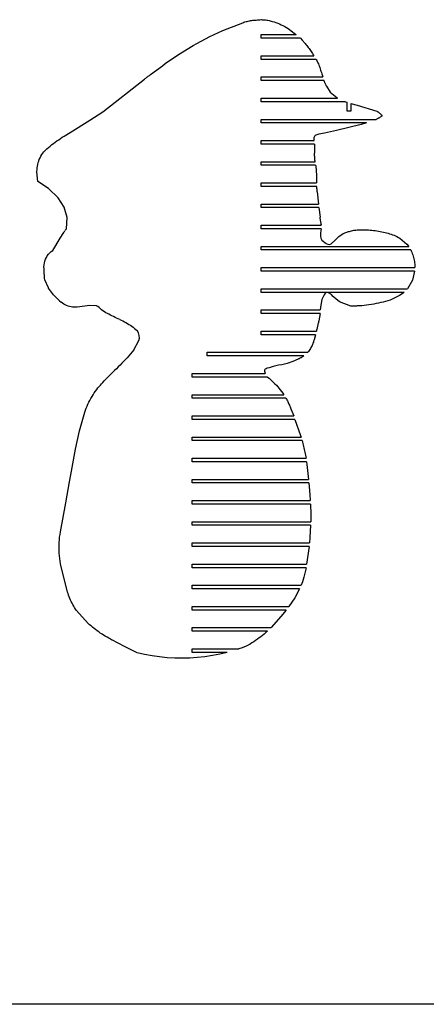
# Model space of a CAD drawing. Extents: x -170 to 170, y -270 to 270.
# Tile 2 of 31: x -98 to -54, y -270 to -166. Entities that reach past the tile are written whole.
import ezdxf

# ---------------------------------------------------------------- set-up
doc = ezdxf.new("R2010")
doc.units = 0
doc.header["$MEASUREMENT"] = 0
doc.layers.get('0').update_dxf_attribs({"linetype": 'CONTINUOUS'})

msp = doc.modelspace()

# ---------------------------------------------------------------- linework, layer by layer
for p, q in [((-76.02, -166.66), (-73.92, -165.82)), ((-73.92, -165.82), (-73.81, -165.78)), ((-73.81, -165.78), (-73.69, -165.74)), ((-73.69, -165.74), (-73.57, -165.71)), ((-73.57, -165.71), (-73.45, -165.68)), ((-73.45, -165.68), (-73.33, -165.65)), ((-73.33, -165.65), (-73.21, -165.63)), ((-73.21, -165.63), (-73.09, -165.6)), ((-73.09, -165.6), (-72.97, -165.58)), ((-72.97, -165.58), (-72.84, -165.57)), ((-72.84, -165.57), (-72.72, -165.55)), ((-72.72, -165.55), (-72.6, -165.54)), ((-72.6, -165.54), (-72.48, -165.54)), ((-72.48, -165.54), (-72.35, -165.52)), ((-72.35, -165.52), (-72.23, -165.51)), ((-72.23, -165.51), (-72.11, -165.51)), ((-72.11, -165.51), (-71.98, -165.5)), ((-71.98, -165.5), (-71.86, -165.51)), ((-71.86, -165.51), (-71.74, -165.51)), ((-71.74, -165.51), (-71.61, -165.52)), ((-71.61, -165.52), (-71.49, -165.53)), ((-71.49, -165.53), (-71.37, -165.55)), ((-71.37, -165.55), (-71.25, -165.57)), ((-71.25, -165.57), (-71.13, -165.6)), ((-71.13, -165.6), (-71.01, -165.63)), ((-71.01, -165.63), (-70.8, -165.68)), ((-70.8, -165.68), (-70.6, -165.73)), ((-70.6, -165.73), (-70.41, -165.8)), ((-70.41, -165.8), (-70.21, -165.87)), ((-70.21, -165.87), (-70.02, -165.95)), ((-70.02, -165.95), (-69.83, -166.04)), ((-69.83, -166.04), (-69.65, -166.13)), ((-69.65, -166.13), (-69.46, -166.23)), ((-69.46, -166.23), (-69.29, -166.33)), ((-78.78, -168.03), (-77.43, -167.3)), ((-77.43, -167.3), (-76.02, -166.66)), ((-71.96, -167.47), (-71.96, -167.09)), ((-71.96, -167.09), (-68.24, -167.09)), ((-69.29, -166.33), (-69.11, -166.45)), ((-69.11, -166.45), (-68.94, -166.56)), ((-68.94, -166.56), (-68.77, -166.69)), ((-68.77, -166.69), (-68.32, -167.03)), ((-68.32, -167.03), (-68.24, -167.09)), ((-80.73, -169.21), (-79.17, -168.25)), ((-79.17, -168.25), (-78.78, -168.03)), ((-67.8, -167.47), (-71.96, -167.47)), ((-67.8, -167.47), (-67.61, -167.68)), ((-67.61, -167.68), (-67.3, -168.05)), ((-67.3, -168.05), (-67.21, -168.15)), ((-67.21, -168.15), (-67.12, -168.25)), ((-67.12, -168.25), (-67.04, -168.35)), ((-67.04, -168.35), (-66.96, -168.46)), ((-82.15, -170.17), (-80.73, -169.21)), ((-71.96, -169.72), (-71.96, -169.34)), ((-71.96, -169.34), (-66.36, -169.34)), ((-66.96, -168.46), (-66.88, -168.56)), ((-66.88, -168.56), (-66.8, -168.67)), ((-66.8, -168.67), (-66.72, -168.78)), ((-66.72, -168.78), (-66.64, -168.89)), ((-66.64, -168.89), (-66.57, -169)), ((-66.57, -169), (-66.5, -169.11)), ((-66.5, -169.11), (-66.43, -169.23)), ((-66.43, -169.23), (-66.36, -169.34)), ((-83.73, -171.34), (-82.46, -170.4)), ((-82.46, -170.4), (-82.15, -170.17)), ((-66.12, -169.72), (-71.96, -169.72)), ((-66.12, -169.72), (-66.06, -169.84)), ((-66.06, -169.84), (-66, -169.96)), ((-66, -169.96), (-65.94, -170.09)), ((-65.94, -170.09), (-65.89, -170.21)), ((-65.89, -170.21), (-65.83, -170.34)), ((-65.83, -170.34), (-65.78, -170.47)), ((-65.78, -170.47), (-65.74, -170.59)), ((-84.05, -171.58), (-84, -171.54)), ((-84, -171.54), (-83.95, -171.5)), ((-83.95, -171.5), (-83.89, -171.46)), ((-83.89, -171.46), (-83.84, -171.42)), ((-83.84, -171.42), (-83.79, -171.38)), ((-83.79, -171.38), (-83.73, -171.34)), ((-65.74, -170.59), (-65.69, -170.72)), ((-65.69, -170.72), (-65.65, -170.85)), ((-65.65, -170.85), (-65.61, -170.98)), ((-65.61, -170.98), (-65.57, -171.11)), ((-65.57, -171.11), (-65.53, -171.24)), ((-65.53, -171.24), (-65.41, -171.59)), ((-88.8, -175.29), (-84.37, -171.82)), ((-84.37, -171.82), (-84.32, -171.78)), ((-84.32, -171.78), (-84.27, -171.74)), ((-84.27, -171.74), (-84.21, -171.7)), ((-84.21, -171.7), (-84.16, -171.66)), ((-84.16, -171.66), (-84.11, -171.62)), ((-84.11, -171.62), (-84.05, -171.58)), ((-71.96, -171.97), (-71.96, -171.59)), ((-71.96, -171.59), (-65.41, -171.59)), ((-65.28, -171.97), (-71.96, -171.97)), ((-65.26, -172.02), (-65.28, -171.97)), ((-65.25, -172.07), (-65.26, -172.02)), ((-65.23, -172.12), (-65.25, -172.07)), ((-65.21, -172.17), (-65.23, -172.12)), ((-65.19, -172.22), (-65.21, -172.17)), ((-65.16, -172.27), (-65.19, -172.22)), ((-65.14, -172.32), (-65.16, -172.27)), ((-65.12, -172.37), (-65.14, -172.32)), ((-65.1, -172.42), (-65.12, -172.37)), ((-65.07, -172.47), (-65.1, -172.42)), ((-65.05, -172.52), (-65.07, -172.47)), ((-65.02, -172.57), (-65.05, -172.52)), ((-65.02, -172.57), (-64.62, -173.21)), ((-64.62, -173.21), (-63.94, -173.78)), ((-71.96, -174.22), (-71.96, -173.84)), ((-71.96, -173.84), (-63.84, -173.84)), ((-63.01, -174.22), (-71.96, -174.22)), ((-63.94, -173.78), (-63.84, -173.84)), ((-63.01, -174.22), (-62.82, -174.28)), ((-62.82, -175.21), (-62.82, -174.28)), ((-62.45, -174.4), (-62.45, -175.21)), ((-62.45, -174.4), (-61.77, -174.59)), ((-61.77, -174.59), (-59.69, -175.21)), ((-90.15, -176.17), (-88.8, -175.29)), ((-62.45, -175.21), (-62.82, -175.21)), ((-59.69, -175.21), (-59.64, -175.24)), ((-59.64, -175.24), (-59.58, -175.28)), ((-59.58, -175.28), (-59.53, -175.31)), ((-59.53, -175.31), (-59.48, -175.35)), ((-59.48, -175.35), (-59.43, -175.39)), ((-59.43, -175.39), (-59.38, -175.43)), ((-59.38, -175.43), (-59.33, -175.47)), ((-59.33, -175.47), (-59.28, -175.51)), ((-59.28, -175.51), (-59.24, -175.56)), ((-59.24, -175.56), (-59.19, -175.61)), ((-59.19, -175.61), (-59.15, -175.66)), ((-59.11, -175.71), (-59.16, -175.75)), ((-59.15, -175.66), (-59.11, -175.71)), ((-92.27, -177.49), (-90.15, -176.17)), ((-71.96, -176.09), (-59.74, -176.09)), ((-71.96, -176.47), (-71.96, -176.09)), ((-60.77, -176.47), (-71.96, -176.47)), ((-61.33, -176.64), (-63.95, -177.27)), ((-60.77, -176.47), (-61.33, -176.64)), ((-59.68, -176.07), (-59.74, -176.09)), ((-59.63, -176.04), (-59.68, -176.07)), ((-59.57, -176.01), (-59.63, -176.04)), ((-59.52, -175.98), (-59.57, -176.01)), ((-59.46, -175.95), (-59.52, -175.98)), ((-59.41, -175.92), (-59.46, -175.95)), ((-59.36, -175.89), (-59.41, -175.92)), ((-59.31, -175.86), (-59.36, -175.89)), ((-59.26, -175.82), (-59.31, -175.86)), ((-59.21, -175.78), (-59.26, -175.82)), ((-59.16, -175.75), (-59.21, -175.78)), ((-92.89, -177.89), (-92.27, -177.49)), ((-66.21, -177.8), (-66.26, -177.85)), ((-66.14, -177.76), (-66.21, -177.8)), ((-65.85, -177.68), (-66.14, -177.76)), ((-65.25, -177.56), (-65.85, -177.68)), ((-63.95, -177.27), (-65.25, -177.56)), ((-94.38, -178.93), (-94.2, -178.78)), ((-94.2, -178.78), (-94.02, -178.64)), ((-94.02, -178.64), (-93.84, -178.51)), ((-93.84, -178.51), (-93.66, -178.38)), ((-93.66, -178.38), (-93.47, -178.25)), ((-93.47, -178.25), (-93.28, -178.12)), ((-93.28, -178.12), (-93.09, -178)), ((-93.09, -178), (-92.89, -177.89)), ((-71.96, -178.72), (-71.96, -178.34)), ((-71.96, -178.34), (-66.32, -178.34)), ((-66.3, -178.72), (-71.96, -178.72)), ((-66.34, -178.01), (-66.33, -177.98)), ((-66.34, -178.04), (-66.34, -178.01)), ((-66.34, -178.07), (-66.34, -178.04)), ((-66.34, -178.1), (-66.34, -178.07)), ((-66.34, -178.13), (-66.34, -178.1)), ((-66.34, -178.16), (-66.34, -178.13)), ((-66.34, -178.19), (-66.34, -178.16)), ((-66.34, -178.22), (-66.34, -178.19)), ((-66.33, -178.25), (-66.34, -178.22)), ((-66.26, -177.85), (-66.33, -177.98)), ((-66.33, -178.28), (-66.33, -178.25)), ((-66.32, -178.31), (-66.33, -178.28)), ((-66.32, -178.34), (-66.32, -178.31)), ((-66.3, -178.72), (-66.31, -179.11)), ((-95.36, -180), (-95.27, -179.84)), ((-95.27, -179.84), (-95.17, -179.69)), ((-95.17, -179.69), (-95.05, -179.54)), ((-95.05, -179.54), (-94.89, -179.38)), ((-94.89, -179.38), (-94.72, -179.23)), ((-94.72, -179.23), (-94.55, -179.07)), ((-94.55, -179.07), (-94.38, -178.93)), ((-66.31, -179.11), (-66.3, -179.67)), ((-66.3, -179.75), (-66.3, -179.67)), ((-66.29, -179.82), (-66.3, -179.75)), ((-66.29, -179.9), (-66.29, -179.82)), ((-66.29, -179.98), (-66.29, -179.9)), ((-95.73, -181.06), (-95.69, -180.88)), ((-95.69, -180.88), (-95.65, -180.69)), ((-95.65, -180.69), (-95.59, -180.52)), ((-95.59, -180.52), (-95.53, -180.34)), ((-95.53, -180.34), (-95.45, -180.17)), ((-95.45, -180.17), (-95.36, -180)), ((-71.96, -180.97), (-71.96, -180.59)), ((-71.96, -180.59), (-66.23, -180.59)), ((-66.28, -180.06), (-66.29, -179.98)), ((-66.27, -180.13), (-66.28, -180.06)), ((-66.27, -180.21), (-66.27, -180.13)), ((-66.26, -180.29), (-66.27, -180.21)), ((-66.25, -180.36), (-66.26, -180.29)), ((-66.25, -180.44), (-66.25, -180.36)), ((-66.24, -180.52), (-66.25, -180.44)), ((-66.23, -180.59), (-66.24, -180.52)), ((-95.78, -181.62), (-95.77, -181.43)), ((-95.78, -181.67), (-95.78, -181.62)), ((-95.7, -182.68), (-95.78, -181.67)), ((-95.77, -181.43), (-95.76, -181.24)), ((-95.76, -181.24), (-95.73, -181.06)), ((-66.18, -180.97), (-71.96, -180.97)), ((-66.18, -180.97), (-66.17, -181.08)), ((-66.17, -181.08), (-66.1, -182.01)), ((-66.1, -182.01), (-66.1, -182.24)), ((-94.56, -183.42), (-95.7, -182.68)), ((-71.96, -183.22), (-71.96, -182.84)), ((-71.96, -182.84), (-66.08, -182.84)), ((-66.1, -182.24), (-66.08, -182.77)), ((-66.08, -182.77), (-66.08, -182.84)), ((-93.53, -184.42), (-94.56, -183.42)), ((-66.06, -183.22), (-71.96, -183.22)), ((-66.06, -183.27), (-66.06, -183.22)), ((-66.05, -183.32), (-66.06, -183.27)), ((-66.05, -183.37), (-66.05, -183.32)), ((-66.04, -183.41), (-66.05, -183.37)), ((-66.04, -183.46), (-66.04, -183.41)), ((-66.03, -183.51), (-66.04, -183.46)), ((-66.03, -183.56), (-66.03, -183.51)), ((-66.02, -183.61), (-66.03, -183.56)), ((-66.02, -183.66), (-66.02, -183.61)), ((-66.01, -183.71), (-66.02, -183.66)), ((-66.01, -183.76), (-66.01, -183.71)), ((-66, -183.8), (-66.01, -183.76)), ((-66, -183.8), (-65.88, -185.09)), ((-92.89, -185.41), (-93.53, -184.42)), ((-71.96, -185.09), (-65.88, -185.09)), ((-71.96, -185.47), (-71.96, -185.09)), ((-92.56, -186.52), (-92.89, -185.41)), ((-65.84, -185.47), (-71.96, -185.47)), ((-65.84, -185.47), (-65.71, -186.47)), ((-92.65, -187.71), (-92.56, -186.52)), ((-65.7, -186.53), (-65.71, -186.47)), ((-65.69, -186.6), (-65.7, -186.53)), ((-65.68, -186.67), (-65.69, -186.6)), ((-65.67, -186.73), (-65.68, -186.67)), ((-65.66, -186.8), (-65.67, -186.73)), ((-65.65, -186.87), (-65.66, -186.8)), ((-65.64, -186.93), (-65.65, -186.87)), ((-65.63, -187), (-65.64, -186.93)), ((-65.62, -187.06), (-65.63, -187)), ((-65.6, -187.13), (-65.62, -187.06)), ((-65.59, -187.2), (-65.6, -187.13)), ((-65.58, -187.26), (-65.59, -187.2)), ((-93.32, -188.7), (-92.93, -188.12)), ((-92.93, -188.12), (-92.91, -188.09)), ((-92.86, -188.02), (-92.91, -188.09)), ((-92.86, -188.02), (-92.82, -187.95)), ((-92.77, -187.88), (-92.82, -187.95)), ((-92.72, -187.81), (-92.77, -187.88)), ((-92.72, -187.81), (-92.67, -187.74)), ((-92.67, -187.74), (-92.65, -187.71)), ((-71.96, -187.34), (-65.58, -187.34)), ((-71.96, -187.72), (-71.96, -187.34)), ((-65.6, -187.72), (-71.96, -187.72)), ((-65.65, -188.16), (-65.67, -188.5)), ((-65.6, -187.72), (-65.65, -188.16)), ((-65.58, -187.26), (-65.58, -187.34)), ((-63.72, -188.53), (-63.27, -188.22)), ((-63.27, -188.22), (-62.7, -188.02)), ((-62.7, -188.02), (-62.59, -187.99)), ((-62.59, -187.99), (-62.47, -187.96)), ((-62.47, -187.96), (-62.36, -187.93)), ((-62.36, -187.93), (-62.24, -187.91)), ((-62.24, -187.91), (-62.12, -187.88)), ((-62.12, -187.88), (-62.01, -187.87)), ((-62.01, -187.87), (-61.89, -187.85)), ((-61.89, -187.85), (-61.77, -187.84)), ((-61.77, -187.84), (-61.65, -187.83)), ((-61.65, -187.83), (-61.53, -187.82)), ((-61.53, -187.82), (-61.41, -187.82)), ((-61.41, -187.82), (-61.3, -187.82)), ((-61.3, -187.82), (-61.11, -187.82)), ((-61.11, -187.82), (-60.93, -187.83)), ((-60.93, -187.83), (-60.75, -187.83)), ((-60.75, -187.83), (-60.57, -187.84)), ((-60.57, -187.84), (-60.39, -187.86)), ((-60.39, -187.86), (-60.21, -187.87)), ((-60.21, -187.87), (-60.03, -187.89)), ((-60.03, -187.89), (-59.85, -187.91)), ((-59.85, -187.91), (-59.67, -187.94)), ((-59.67, -187.94), (-59.49, -187.97)), ((-59.49, -187.97), (-59.31, -188)), ((-59.31, -188), (-59.13, -188.03)), ((-59.13, -188.03), (-58.97, -188.06)), ((-58.97, -188.06), (-58.8, -188.1)), ((-58.8, -188.1), (-58.64, -188.14)), ((-58.64, -188.14), (-58.48, -188.19)), ((-58.48, -188.19), (-58.32, -188.24)), ((-58.32, -188.24), (-58.16, -188.29)), ((-94.11, -190.01), (-93.32, -188.7)), ((-65.67, -188.5), (-65.62, -188.71)), ((-65.62, -188.71), (-65.51, -188.91)), ((-65.51, -188.91), (-65.05, -189.28)), ((-65.05, -189.28), (-64.87, -189.35)), ((-64.69, -189.37), (-64.53, -189.32)), ((-64.53, -189.32), (-64.12, -188.94)), ((-64.12, -188.94), (-63.72, -188.53)), ((-58.16, -188.29), (-58, -188.35)), ((-58, -188.35), (-57.85, -188.41)), ((-57.85, -188.41), (-57.7, -188.48)), ((-57.7, -188.48), (-57.54, -188.55)), ((-57.54, -188.55), (-57.39, -188.63)), ((-57.39, -188.63), (-57.25, -188.71)), ((-57.25, -188.71), (-56.48, -189.36)), ((-94.56, -190.43), (-94.42, -190.27)), ((-94.42, -190.27), (-94.27, -190.13)), ((-94.27, -190.13), (-94.11, -190.01)), ((-71.96, -189.97), (-71.96, -189.59)), ((-71.96, -189.59), (-56.28, -189.59)), ((-56.06, -189.97), (-71.96, -189.97)), ((-64.87, -189.35), (-64.69, -189.37)), ((-56.48, -189.36), (-56.28, -189.59)), ((-56.06, -189.97), (-56.02, -190.07)), ((-56.02, -190.07), (-55.96, -190.2)), ((-55.96, -190.2), (-55.91, -190.34)), ((-55.91, -190.34), (-55.86, -190.48)), ((-95.02, -191.54), (-94.99, -191.34)), ((-94.99, -191.34), (-94.94, -191.14)), ((-94.94, -191.14), (-94.87, -190.95)), ((-94.87, -190.95), (-94.78, -190.77)), ((-94.78, -190.77), (-94.68, -190.59)), ((-94.68, -190.59), (-94.56, -190.43)), ((-55.86, -190.48), (-55.82, -190.62)), ((-55.82, -190.62), (-55.78, -190.76)), ((-55.78, -190.76), (-55.75, -190.9)), ((-55.75, -190.9), (-55.72, -191.04)), ((-55.72, -191.04), (-55.69, -191.19)), ((-55.69, -191.19), (-55.67, -191.33)), ((-55.67, -191.33), (-55.65, -191.47)), ((-95.04, -191.75), (-95.02, -191.54)), ((-95.03, -191.95), (-95.04, -191.75)), ((-95.01, -192.15), (-95.03, -191.95)), ((-94.97, -192.95), (-95.01, -192.15)), ((-71.96, -192.22), (-71.96, -191.84)), ((-71.96, -191.84), (-55.63, -191.84)), ((-55.67, -192.22), (-71.96, -192.22)), ((-55.67, -192.22), (-55.89, -193.18)), ((-55.65, -191.47), (-55.64, -191.62)), ((-55.64, -191.62), (-55.63, -191.76)), ((-55.63, -191.76), (-55.63, -191.84)), ((-94.93, -193.13), (-94.97, -192.95)), ((-94.55, -194), (-94.93, -193.13)), ((-55.89, -193.18), (-56.41, -194.09)), ((-94.54, -194.03), (-94.55, -194)), ((-94.01, -194.74), (-94.54, -194.03)), ((-71.96, -194.09), (-56.41, -194.09)), ((-71.96, -194.47), (-71.96, -194.09)), ((-56.78, -194.47), (-71.96, -194.47)), ((-65.09, -194.52), (-65.19, -194.61)), ((-65.03, -194.49), (-65.09, -194.52)), ((-64.96, -194.48), (-65.03, -194.49)), ((-64.82, -194.52), (-64.96, -194.48)), ((-64.58, -194.65), (-64.82, -194.52)), ((-56.78, -194.47), (-57.28, -194.82)), ((-93.4, -195.38), (-94.01, -194.74)), ((-93.4, -195.38), (-93.21, -195.53)), ((-93.08, -195.63), (-93.21, -195.53)), ((-65.51, -195.23), (-65.64, -195.83)), ((-65.27, -194.72), (-65.51, -195.23)), ((-65.19, -194.61), (-65.27, -194.72)), ((-64.58, -194.65), (-64.56, -194.66)), ((-64.56, -194.66), (-64.54, -194.67)), ((-64.54, -194.67), (-64.52, -194.69)), ((-64.52, -194.69), (-64.51, -194.7)), ((-64.51, -194.7), (-64.49, -194.72)), ((-64.49, -194.72), (-64.48, -194.73)), ((-64.48, -194.73), (-64.47, -194.75)), ((-64.47, -194.75), (-64.46, -194.77)), ((-64.46, -194.77), (-64.45, -194.79)), ((-64.45, -194.79), (-64.44, -194.81)), ((-64.44, -194.81), (-64.44, -194.83)), ((-64.44, -194.83), (-64.43, -194.85)), ((-63.66, -195.48), (-64.43, -194.85)), ((-62.43, -195.93), (-63.66, -195.48)), ((-59.26, -195.56), (-59.51, -195.61)), ((-59.01, -195.5), (-59.26, -195.56)), ((-58.76, -195.43), (-59.01, -195.5)), ((-58.52, -195.37), (-58.76, -195.43)), ((-58.27, -195.3), (-58.52, -195.37)), ((-57.28, -194.82), (-58.27, -195.3)), ((-92.94, -195.72), (-93.08, -195.63)), ((-92.79, -195.8), (-92.94, -195.72)), ((-92.64, -195.86), (-92.79, -195.8)), ((-92.48, -195.92), (-92.64, -195.86)), ((-92.32, -195.97), (-92.48, -195.92)), ((-92.16, -196.01), (-92.32, -195.97)), ((-92, -196.03), (-92.16, -196.01)), ((-91.83, -196.04), (-92, -196.03)), ((-91.66, -196.04), (-91.83, -196.04)), ((-91.5, -196.04), (-91.66, -196.04)), ((-90.17, -195.88), (-91.5, -196.04)), ((-89.47, -195.91), (-90.17, -195.88)), ((-89.31, -195.98), (-89.47, -195.91)), ((-89.17, -196.08), (-89.31, -195.98)), ((-88.93, -196.34), (-89.17, -196.08)), ((-88.77, -196.44), (-88.93, -196.34)), ((-88.61, -196.53), (-88.77, -196.44)), ((-88.46, -196.63), (-88.61, -196.53)), ((-88.3, -196.71), (-88.46, -196.63)), ((-71.96, -196.34), (-65.68, -196.34)), ((-71.96, -196.72), (-71.96, -196.34)), ((-65.64, -195.83), (-65.68, -196.34)), ((-62.33, -195.92), (-62.43, -195.93)), ((-62.24, -195.92), (-62.33, -195.92)), ((-62.14, -195.92), (-62.24, -195.92)), ((-62.04, -195.92), (-62.14, -195.92)), ((-61.94, -195.92), (-62.04, -195.92)), ((-61.85, -195.92), (-61.94, -195.92)), ((-61.75, -195.91), (-61.85, -195.92)), ((-61.65, -195.91), (-61.75, -195.91)), ((-61.55, -195.91), (-61.65, -195.91)), ((-61.46, -195.91), (-61.55, -195.91)), ((-61.36, -195.9), (-61.46, -195.91)), ((-61.26, -195.9), (-61.36, -195.9)), ((-61.01, -195.87), (-61.26, -195.9)), ((-60.76, -195.84), (-61.01, -195.87)), ((-60.51, -195.8), (-60.76, -195.84)), ((-60.25, -195.76), (-60.51, -195.8)), ((-60, -195.71), (-60.25, -195.76)), ((-59.75, -195.67), (-60, -195.71)), ((-59.51, -195.61), (-59.75, -195.67)), ((-88.14, -196.8), (-88.3, -196.71)), ((-87.98, -196.89), (-88.14, -196.8)), ((-87.82, -196.97), (-87.98, -196.89)), ((-87.65, -197.05), (-87.82, -196.97)), ((-87.49, -197.13), (-87.65, -197.05)), ((-87.33, -197.21), (-87.49, -197.13)), ((-87.16, -197.28), (-87.33, -197.21)), ((-86.99, -197.35), (-87.16, -197.28)), ((-86.99, -197.35), (-86.82, -197.43)), ((-86.82, -197.43), (-86.66, -197.51)), ((-86.66, -197.51), (-86.49, -197.59)), ((-86.49, -197.59), (-86.33, -197.68)), ((-86.33, -197.68), (-86.17, -197.77)), ((-65.71, -196.72), (-71.96, -196.72)), ((-65.89, -197.68), (-65.91, -197.77)), ((-65.87, -197.59), (-65.89, -197.68)), ((-65.85, -197.5), (-65.87, -197.59)), ((-65.71, -196.72), (-65.85, -197.5)), ((-86.17, -197.77), (-86.01, -197.87)), ((-86.01, -197.87), (-85.86, -197.97)), ((-85.86, -197.97), (-85.7, -198.07)), ((-85.7, -198.07), (-85.55, -198.18)), ((-85.55, -198.18), (-85.41, -198.3)), ((-85.41, -198.3), (-85.27, -198.41)), ((-85.27, -198.41), (-85.13, -198.53)), ((-84.99, -198.78), (-85.13, -198.53)), ((-71.96, -198.97), (-71.96, -198.59)), ((-71.96, -198.59), (-66.1, -198.59)), ((-66.09, -198.57), (-66.1, -198.59)), ((-66.07, -198.48), (-66.09, -198.57)), ((-66.05, -198.39), (-66.07, -198.48)), ((-66.03, -198.3), (-66.05, -198.39)), ((-66.01, -198.21), (-66.03, -198.3)), ((-65.99, -198.12), (-66.01, -198.21)), ((-65.97, -198.04), (-65.99, -198.12)), ((-65.95, -197.95), (-65.97, -198.04)), ((-65.93, -197.86), (-65.95, -197.95)), ((-65.91, -197.77), (-65.93, -197.86)), ((-85.5, -200.59), (-84.97, -199.6)), ((-84.92, -199.05), (-84.99, -198.78)), ((-84.97, -199.6), (-84.9, -199.33)), ((-84.9, -199.33), (-84.92, -199.05)), ((-66.2, -198.97), (-71.96, -198.97)), ((-66.42, -199.77), (-66.46, -199.88)), ((-66.39, -199.65), (-66.42, -199.77)), ((-66.35, -199.53), (-66.39, -199.65)), ((-66.2, -198.97), (-66.35, -199.53)), ((-85.67, -200.8), (-85.85, -201)), ((-85.5, -200.59), (-85.67, -200.8)), ((-66.94, -200.75), (-67.01, -200.84)), ((-66.86, -200.65), (-66.94, -200.75)), ((-66.8, -200.54), (-66.86, -200.65)), ((-66.73, -200.44), (-66.8, -200.54)), ((-66.67, -200.33), (-66.73, -200.44)), ((-66.61, -200.22), (-66.67, -200.33)), ((-66.56, -200.11), (-66.61, -200.22)), ((-66.51, -200), (-66.56, -200.11)), ((-66.46, -199.88), (-66.51, -200)), ((-86.58, -201.81), (-86.76, -202)), ((-86.39, -201.61), (-86.58, -201.81)), ((-86.21, -201.41), (-86.39, -201.61)), ((-86.03, -201.21), (-86.21, -201.41)), ((-85.85, -201), (-86.03, -201.21)), ((-77.71, -201.22), (-77.71, -200.84)), ((-77.71, -200.84), (-67.01, -200.84)), ((-67.43, -201.22), (-77.71, -201.22)), ((-68.61, -201.82), (-69.2, -202.02)), ((-68.05, -201.57), (-68.61, -201.82)), ((-68, -201.55), (-68.05, -201.57)), ((-67.94, -201.52), (-68, -201.55)), ((-67.89, -201.5), (-67.94, -201.52)), ((-67.84, -201.47), (-67.89, -201.5)), ((-67.78, -201.44), (-67.84, -201.47)), ((-67.73, -201.41), (-67.78, -201.44)), ((-67.68, -201.38), (-67.73, -201.41)), ((-67.63, -201.35), (-67.68, -201.38)), ((-67.58, -201.32), (-67.63, -201.35)), ((-67.53, -201.29), (-67.58, -201.32)), ((-67.48, -201.25), (-67.53, -201.29)), ((-67.43, -201.22), (-67.48, -201.25)), ((-87.53, -202.77), (-87.73, -202.95)), ((-87.34, -202.58), (-87.53, -202.77)), ((-87.14, -202.39), (-87.34, -202.58)), ((-86.95, -202.2), (-87.14, -202.39)), ((-86.76, -202), (-86.95, -202.2)), ((-71.61, -202.73), (-71.62, -202.78)), ((-71.62, -202.78), (-71.61, -202.85)), ((-71.59, -202.68), (-71.61, -202.73)), ((-71.61, -202.85), (-71.54, -203.06)), ((-71.55, -202.64), (-71.59, -202.68)), ((-71.45, -202.58), (-71.55, -202.64)), ((-71.34, -202.54), (-71.45, -202.58)), ((-71.12, -202.48), (-71.34, -202.54)), ((-70.68, -202.35), (-71.12, -202.48)), ((-70.39, -202.27), (-70.68, -202.35)), ((-70.11, -202.22), (-70.39, -202.27)), ((-69.78, -202.17), (-70.11, -202.22)), ((-69.2, -202.02), (-69.78, -202.17)), ((-88.78, -204.03), (-88.64, -203.88)), ((-88.64, -203.88), (-88.51, -203.73)), ((-88.51, -203.73), (-88.37, -203.59)), ((-88.37, -203.59), (-88.23, -203.45)), ((-88.23, -203.45), (-88.09, -203.31)), ((-88.09, -203.31), (-87.95, -203.17)), ((-87.95, -203.17), (-87.8, -203.03)), ((-87.8, -203.03), (-87.73, -202.95)), ((-79.28, -203.09), (-71.53, -203.09)), ((-79.28, -203.47), (-79.28, -203.09)), ((-71.29, -203.47), (-79.28, -203.47)), ((-71.54, -203.06), (-71.53, -203.09)), ((-71.29, -203.47), (-71.13, -203.6)), ((-71.13, -203.6), (-70.97, -203.74)), ((-70.97, -203.74), (-70.81, -203.89)), ((-70.81, -203.89), (-70.65, -204.04)), ((-89.69, -205.16), (-89.56, -204.97)), ((-89.56, -204.97), (-89.43, -204.79)), ((-89.43, -204.79), (-89.3, -204.63)), ((-89.3, -204.63), (-89.17, -204.48)), ((-89.17, -204.48), (-89.04, -204.33)), ((-89.04, -204.33), (-88.91, -204.18)), ((-88.91, -204.18), (-88.78, -204.03)), ((-70.65, -204.04), (-70.5, -204.19)), ((-70.5, -204.19), (-70.35, -204.34)), ((-70.35, -204.34), (-70.21, -204.5)), ((-70.21, -204.5), (-70.07, -204.66)), ((-70.07, -204.66), (-69.93, -204.83)), ((-69.93, -204.83), (-69.8, -205)), ((-69.8, -205), (-69.67, -205.17)), ((-90.26, -206.15), (-90.15, -205.95)), ((-90.15, -205.95), (-90.05, -205.75)), ((-90.05, -205.75), (-89.93, -205.55)), ((-89.93, -205.55), (-89.81, -205.35)), ((-89.81, -205.35), (-89.69, -205.16)), ((-79.28, -205.34), (-69.55, -205.34)), ((-79.28, -205.72), (-79.28, -205.34)), ((-69.33, -205.72), (-79.28, -205.72)), ((-69.67, -205.17), (-69.55, -205.34)), ((-69.33, -205.72), (-69.28, -205.81)), ((-69.28, -205.81), (-69.23, -205.9)), ((-69.23, -205.9), (-69.18, -205.99)), ((-69.18, -205.99), (-69.14, -206.08)), ((-90.7, -207.21), (-90.62, -206.99)), ((-90.62, -206.99), (-90.54, -206.78)), ((-90.54, -206.78), (-90.45, -206.57)), ((-90.45, -206.57), (-90.36, -206.36)), ((-90.36, -206.36), (-90.26, -206.15)), ((-69.14, -206.08), (-69.09, -206.18)), ((-69.09, -206.18), (-69.05, -206.27)), ((-69.05, -206.27), (-69.01, -206.36)), ((-69.01, -206.36), (-68.96, -206.45)), ((-68.96, -206.45), (-68.92, -206.55)), ((-68.92, -206.55), (-68.88, -206.64)), ((-68.88, -206.64), (-68.84, -206.74)), ((-68.84, -206.74), (-68.8, -206.83)), ((-68.8, -206.83), (-68.51, -207.59)), ((-91.27, -209.18), (-90.7, -207.21)), ((-79.28, -207.59), (-68.51, -207.59)), ((-79.28, -207.97), (-79.28, -207.59)), ((-68.37, -207.97), (-79.28, -207.97)), ((-68.37, -207.97), (-67.78, -209.67)), ((-91.69, -211.12), (-91.27, -209.18)), ((-79.28, -209.84), (-67.72, -209.84)), ((-79.28, -210.22), (-79.28, -209.84)), ((-67.61, -210.22), (-79.28, -210.22)), ((-67.78, -209.67), (-67.72, -209.84)), ((-67.61, -210.22), (-67.57, -210.37)), ((-92.19, -213.87), (-91.69, -211.12)), ((-67.57, -210.37), (-67.53, -210.53)), ((-67.53, -210.53), (-67.49, -210.68)), ((-67.49, -210.68), (-67.45, -210.84)), ((-67.45, -210.84), (-67.42, -210.99)), ((-67.42, -210.99), (-67.38, -211.15)), ((-67.38, -211.15), (-67.35, -211.31)), ((-79.28, -212.09), (-67.2, -212.09)), ((-79.28, -212.47), (-79.28, -212.09)), ((-67.35, -211.31), (-67.32, -211.46)), ((-67.32, -211.46), (-67.29, -211.62)), ((-67.29, -211.62), (-67.26, -211.78)), ((-67.26, -211.78), (-67.23, -211.94)), ((-67.23, -211.94), (-67.2, -212.09)), ((-67.15, -212.47), (-79.28, -212.47)), ((-67.15, -212.47), (-67.11, -212.76)), ((-67.11, -212.76), (-66.93, -214.34)), ((-92.31, -214.61), (-92.19, -213.87)), ((-79.28, -214.34), (-66.93, -214.34)), ((-79.28, -214.72), (-79.28, -214.34)), ((-92.7, -216.82), (-92.31, -214.61)), ((-66.9, -214.72), (-79.28, -214.72)), ((-66.9, -214.72), (-66.8, -215.95)), ((-66.8, -215.95), (-66.75, -216.59)), ((-93.29, -219.92), (-92.7, -216.82)), ((-79.28, -216.59), (-66.75, -216.59)), ((-79.28, -216.97), (-79.28, -216.59)), ((-66.73, -216.97), (-79.28, -216.97)), ((-66.73, -216.97), (-66.71, -217.3)), ((-66.71, -217.3), (-66.7, -217.74)), ((-66.7, -217.74), (-66.7, -218.84)), ((-79.28, -218.84), (-66.7, -218.84)), ((-79.28, -219.22), (-79.28, -218.84)), ((-66.71, -219.22), (-79.28, -219.22)), ((-66.71, -219.22), (-66.78, -220.53)), ((-93.4, -220.76), (-93.37, -220.48)), ((-93.37, -220.48), (-93.33, -220.2)), ((-93.33, -220.2), (-93.29, -219.92)), ((-66.78, -220.53), (-66.83, -221.09)), ((-93.43, -221.33), (-93.42, -221.05)), ((-93.43, -221.61), (-93.43, -221.33)), ((-93.42, -221.89), (-93.43, -221.61)), ((-93.42, -221.05), (-93.4, -220.76)), ((-79.28, -221.09), (-66.83, -221.09)), ((-79.28, -221.47), (-79.28, -221.09)), ((-66.86, -221.47), (-79.28, -221.47)), ((-66.86, -221.47), (-67.14, -223.34)), ((-93.41, -222.18), (-93.42, -221.89)), ((-93.39, -222.46), (-93.41, -222.18)), ((-93.36, -222.74), (-93.39, -222.46)), ((-93.32, -223.02), (-93.36, -222.74)), ((-93.27, -223.3), (-93.32, -223.02)), ((-92.53, -226.31), (-93.27, -223.3)), ((-79.28, -223.72), (-79.28, -223.34)), ((-79.28, -223.34), (-67.14, -223.34)), ((-67.2, -223.72), (-79.28, -223.72)), ((-67.2, -223.72), (-67.43, -224.74)), ((-67.43, -224.74), (-67.57, -225.21)), ((-79.28, -225.97), (-79.28, -225.59)), ((-79.28, -225.59), (-67.72, -225.59)), ((-67.57, -225.21), (-67.72, -225.59)), ((-92.48, -226.48), (-92.53, -226.31)), ((-92.42, -226.65), (-92.48, -226.48)), ((-92.35, -226.82), (-92.42, -226.65)), ((-92.28, -226.99), (-92.35, -226.82)), ((-67.89, -225.97), (-79.28, -225.97)), ((-68.39, -226.91), (-68.69, -227.39)), ((-67.89, -225.97), (-68.39, -226.91)), ((-92.21, -227.16), (-92.28, -226.99)), ((-92.13, -227.32), (-92.21, -227.16)), ((-92.05, -227.48), (-92.13, -227.32)), ((-91.97, -227.64), (-92.05, -227.48)), ((-91.88, -227.8), (-91.97, -227.64)), ((-91.79, -227.96), (-91.88, -227.8)), ((-91.69, -228.11), (-91.79, -227.96)), ((-79.28, -228.22), (-79.28, -227.84)), ((-79.28, -227.84), (-69.01, -227.84)), ((-68.69, -227.39), (-69.01, -227.84)), ((-91.59, -228.27), (-91.69, -228.11)), ((-90.34, -229.64), (-91.59, -228.27)), ((-69.31, -228.22), (-79.28, -228.22)), ((-69.87, -228.92), (-70.91, -230.09)), ((-69.31, -228.22), (-69.87, -228.92)), ((-90.19, -229.78), (-90.34, -229.64)), ((-90.03, -229.91), (-90.19, -229.78)), ((-89.87, -230.04), (-90.03, -229.91)), ((-89.71, -230.17), (-89.87, -230.04)), ((-79.28, -230.47), (-79.28, -230.09)), ((-79.28, -230.09), (-70.91, -230.09)), ((-89.55, -230.3), (-89.71, -230.17)), ((-89.38, -230.42), (-89.55, -230.3)), ((-89.22, -230.54), (-89.38, -230.42)), ((-89.05, -230.66), (-89.22, -230.54)), ((-88.87, -230.77), (-89.05, -230.66)), ((-88.7, -230.88), (-88.87, -230.77)), ((-88.52, -230.99), (-88.7, -230.88)), ((-88.34, -231.09), (-88.52, -230.99)), ((-88.13, -231.21), (-88.34, -231.09)), ((-71.29, -230.47), (-79.28, -230.47)), ((-72, -231.06), (-72.18, -231.19)), ((-71.82, -230.91), (-72, -231.06)), ((-71.64, -230.77), (-71.82, -230.91)), ((-71.46, -230.62), (-71.64, -230.77)), ((-71.29, -230.47), (-71.46, -230.62)), ((-87.92, -231.33), (-88.13, -231.21)), ((-87.92, -231.33), (-87.84, -231.38)), ((-86.47, -232.09), (-87.84, -231.38)), ((-85.12, -232.76), (-86.47, -232.09)), ((-73.54, -232.06), (-73.98, -232.22)), ((-73.34, -231.95), (-73.54, -232.06)), ((-73.14, -231.83), (-73.34, -231.95)), ((-72.94, -231.71), (-73.14, -231.83)), ((-72.75, -231.59), (-72.94, -231.71)), ((-72.56, -231.46), (-72.75, -231.59)), ((-72.37, -231.33), (-72.56, -231.46)), ((-72.18, -231.19), (-72.37, -231.33)), ((-84.34, -232.94), (-85.12, -232.76)), ((-83.55, -233.09), (-84.34, -232.94)), ((-82.75, -233.2), (-83.55, -233.09)), ((-81.96, -233.29), (-82.75, -233.2)), ((-79.28, -232.72), (-79.28, -232.34)), ((-79.28, -232.34), (-74.33, -232.34)), ((-75.59, -232.72), (-79.28, -232.72)), ((-77.95, -233.18), (-78.75, -233.27)), ((-77.15, -233.06), (-77.95, -233.18)), ((-76.37, -232.91), (-77.15, -233.06)), ((-75.59, -232.72), (-76.37, -232.91)), ((-73.98, -232.22), (-74.33, -232.34)), ((-81.15, -233.33), (-81.96, -233.29)), ((-80.35, -233.35), (-81.15, -233.33)), ((-79.55, -233.33), (-80.35, -233.35)), ((-78.75, -233.27), (-79.55, -233.33)), ((170.49, -270.1), (-170.49, -270.1))]:
    msp.add_line(p, q)

doc.saveas('drawing.dxf')
